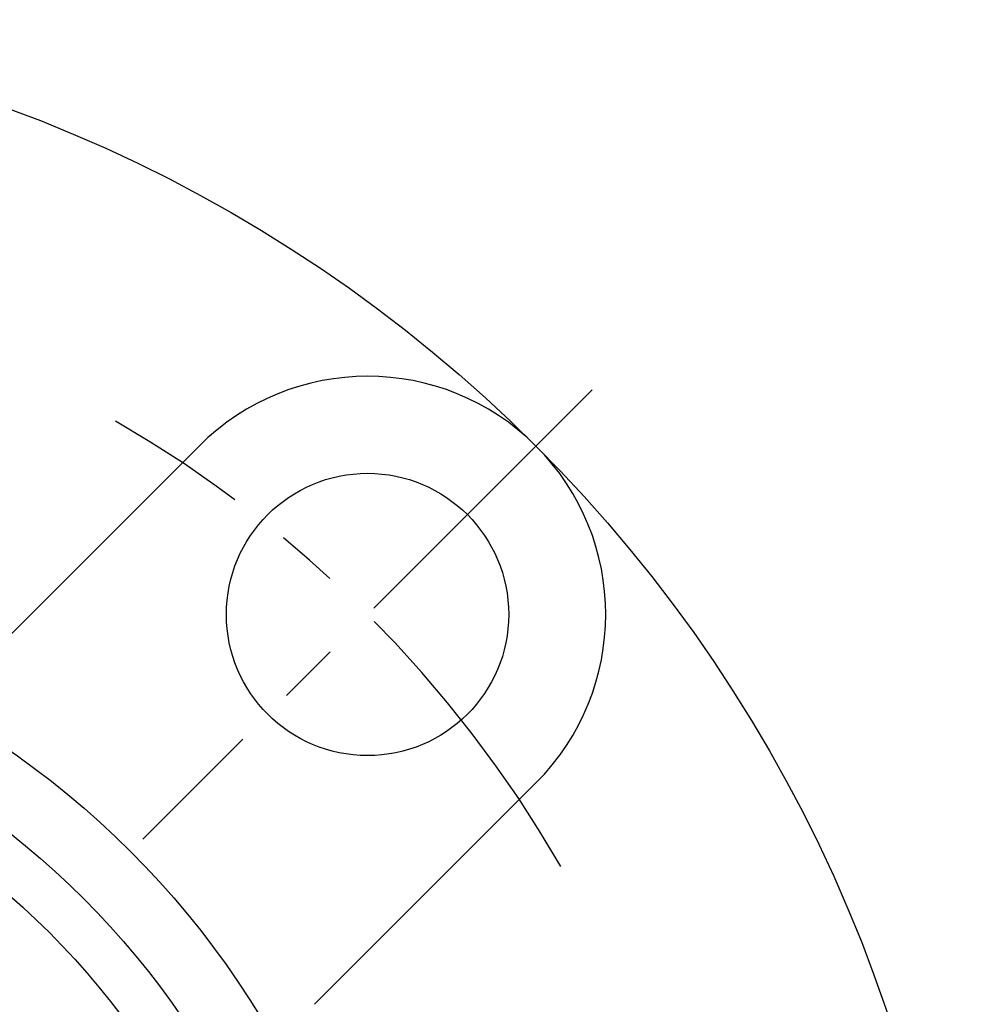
# Model space of a CAD drawing. Extents: x -93 to 221, y -92 to 221.
# Tile 8 of 10: x 29 to 82, y 27 to 82. Entities that reach past the tile are written whole.
import ezdxf

# ---------------------------------------------------------------- set-up
doc = ezdxf.new("R2010")
doc.units = 0
doc.header["$LTSCALE"] = 14
doc.linetypes.add('CENTER', pattern=[2, 1.25, -0.25, 0.25, -0.25])
doc.layers.get('0').update_dxf_attribs({"linetype": 'CONTINUOUS'})
doc.layers.add('CENTER', color=1, linetype='CENTER')

msp = doc.modelspace()

# ---------------------------------------------------------------- linework, layer by layer
for p, q in [((39.244, 58.336), (26.695, 45.786)), ((58.336, 39.244), (45.786, 26.695))]:
    msp.add_line(p, q)
for centre, radius in [((0, 0), 82.5), ((48.79, 48.79), 8), ((0, 0), 50), ((0, 0), 46.241), ((0, 0), 43.5), ((0, 0), 37)]:
    msp.add_circle(centre, radius)
msp.add_arc((48.79, 48.79), 13.5, 315, 135)
at = {"layer": 'CENTER'}
msp.add_line((61.518, 61.518), (36.062, 36.062), dxfattribs=at)
msp.add_arc((0, 0), 69, 30.01057, 59.98943, dxfattribs=at)

doc.saveas('drawing.dxf')
